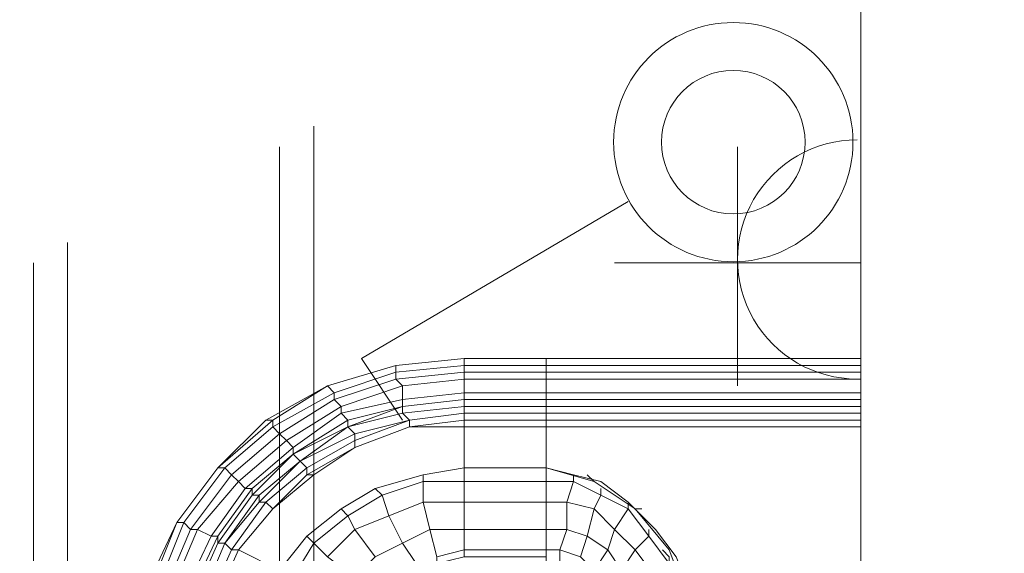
# Model space of a CAD drawing. Header units: millimetres. Extents: x 413 to 305578, y 115 to 38116.
# Tile 174 of 194: x 111873 to 112446, y 15827 to 16137. Entities that reach past the tile are written whole.
import ezdxf

# ---------------------------------------------------------------- set-up
doc = ezdxf.new("R2010")
doc.units = ezdxf.units.MM
doc.layers.add('PDF _PD-Socket', color=1, linetype='Continuous')
for name, color, linetype, true_color in [('PDF _PD-Switches', 7, 'Continuous', 0x37dd00), ('PDF$_59-60$-$Floor$Plan$-$В_Этаж$02_Сводный$A-DETL-MBND', 7, 'Continuous', 0xdd3700), ('PDF$_V$line_ifc_RVT-1-В_Этаж$02_Сводный$A-PART', 7, 'Continuous', 0xdcdcdc), ('PDF$_V$line_ifc_RVT-1-В_Этаж$02_Сводный$A-WALL', 7, 'Continuous', 0xdcdcdc), ('PDF$_V$line_ifc_RVT-1-В_Этаж$02_Сводный$M-EQPM', 7, 'Continuous', 0xbababa)]:
    doc.layers.add(name, color=color, linetype=linetype, true_color=true_color)

msp = doc.modelspace()

# ---------------------------------------------------------------- linework, layer by layer
at = {"layer": 'PDF _PD-Socket', "lineweight": 0}
for points in [[(112291.11, 15924.05), (112291.11, 16063.32)], [(112362.74, 15924.05), (112362.74, 16063.32)], [(112362.74, 15995.68), (112219.49, 15995.68)]]:
    msp.add_lwpolyline(points, dxfattribs=at)
msp.add_arc((112360.75, 15997.67), 69.64, 89.99977, 270.00023, dxfattribs=at)
at = {"layer": 'PDF _PD-Switches', "lineweight": 0}
msp.add_lwpolyline([(112227.45, 16031.49), (112072.26, 15939.97), (112096.13, 15904.15)], dxfattribs=at)
for radius in [69.64, 41.78]:
    msp.add_circle((112288.58, 16065.96), radius, dxfattribs=at)
at = {"layer": 'PDF$_59-60$-$Floor$Plan$-$В_Этаж$02_Сводный$A-DETL-MBND', "color": 150, "lineweight": 0, "true_color": 0x007fff}
for points in [[(112044.4, 15661.42), (112044.4, 15713.15), (112044.4, 15792.74), (112044.4, 16075.26)], [(112024.51, 16063.32), (112024.51, 15792.74), (112024.51, 15713.15), (112024.51, 15661.42)]]:
    msp.add_lwpolyline(points, dxfattribs=at)
at = {"layer": 'PDF$_59-60$-$Floor$Plan$-$В_Этаж$02_Сводный$A-DETL-MBND', "color": 220, "lineweight": 0, "true_color": 0xff00bf}
for points in [[(111901.15, 15804.67), (111901.15, 16007.61)], [(111881.26, 15995.68), (111881.26, 15804.67)]]:
    msp.add_lwpolyline(points, dxfattribs=at)
at = {"layer": 'PDF$_V$line_ifc_RVT-1-В_Этаж$02_Сводный$A-PART', "lineweight": 0}
msp.add_lwpolyline([(112362.74, 16377.68), (112362.74, 14941.19), (112661.18, 14941.19), (112661.18, 17213.31), (112446.3, 17213.31), (112446.3, 18757.24), (112362.74, 18757.24), (112362.74, 16417.47)], dxfattribs=at)
at = {"layer": 'PDF$_V$line_ifc_RVT-1-В_Этаж$02_Сводный$A-WALL', "lineweight": 0}
msp.add_lwpolyline([(112362.74, 16377.68), (112362.74, 14941.19), (112661.18, 14941.19), (112661.18, 14837.73), (111781.78, 14837.73), (111781.78, 14941.19), (112661.18, 14941.19), (112661.18, 17213.31), (112446.3, 17213.31), (112446.3, 18757.24), (112362.74, 18757.24), (112362.74, 16417.47)], dxfattribs=at)
at = {"layer": 'PDF$_V$line_ifc_RVT-1-В_Этаж$02_Сводный$M-EQPM', "lineweight": 0}
for points in [[(111968.8, 15756.92), (112000.63, 15828.55), (111996.65, 15828.55), (111992.67, 15832.53), (111988.69, 15832.53), (111988.69, 15836.51), (111984.72, 15836.51), (111976.76, 15840.49), (111972.78, 15840.49), (111968.8, 15844.47), (111964.82, 15844.47), (111988.69, 15876.3), (111964.82, 15844.47), (111988.69, 15876.3), (112016.55, 15904.15), (112052.36, 15924.05), (112092.15, 15935.99), (112131.95, 15939.97), (112092.15, 15935.99), (112131.95, 15939.97), (112131.95, 15935.99), (112131.95, 15932.01), (112131.95, 15928.03), (112131.95, 15920.07), (112131.95, 15916.09), (112131.95, 15912.11), (112131.95, 15908.13), (112100.11, 15904.15), (112096.13, 15908.13), (112096.13, 15912.11), (112131.95, 15916.09), (112131.95, 15920.07), (112096.13, 15916.09), (112096.13, 15912.11), (112131.95, 15916.09), (112179.7, 15916.09), (112179.7, 15912.11), (112362.74, 15912.11)], [(112362.74, 15935.99), (112179.7, 15935.99), (112179.7, 15939.97), (112131.95, 15939.97), (112179.7, 15939.97), (112179.7, 15935.99), (112131.95, 15935.99), (112131.95, 15939.97), (112092.15, 15935.99), (112092.15, 15932.01), (112131.95, 15935.99)], [(112362.74, 15932.01), (112179.7, 15932.01), (112179.7, 15935.99), (112179.7, 15932.01), (112131.95, 15932.01), (112131.95, 15935.99), (112092.15, 15932.01), (112092.15, 15928.03), (112131.95, 15932.01)], [(112092.15, 15935.99), (112092.15, 15935.99)], [(112092.15, 15935.99), (112092.15, 15935.99)], [(112131.95, 15939.97), (112131.95, 15939.97)], [(112131.95, 15939.97), (112131.95, 15939.97)], [(112179.7, 15939.97), (112179.7, 15939.97)], [(112179.7, 15939.97), (112179.7, 15939.97)], [(111936.97, 15764.88), (111968.8, 15844.47), (111992.67, 15876.3), (111996.65, 15872.32), (112024.51, 15896.2), (112020.53, 15900.17), (111992.67, 15876.3), (112020.53, 15900.17), (112024.51, 15896.2), (112056.34, 15916.09), (112060.32, 15912.11), (112096.13, 15924.05), (112092.15, 15928.03), (112056.34, 15916.09), (112056.34, 15920.07), (112020.53, 15900.17), (112020.53, 15904.15), (112016.55, 15904.15), (112052.36, 15924.05), (112056.34, 15920.07), (112092.15, 15932.01), (112092.15, 15928.03), (112056.34, 15916.09), (112024.51, 15896.2), (112028.49, 15892.22), (112060.32, 15912.11), (112060.32, 15908.13), (112096.13, 15916.09), (112060.32, 15908.13), (112060.32, 15912.11), (112028.49, 15892.22), (112032.47, 15888.24), (112032.47, 15884.26), (112008.59, 15860.38), (112008.59, 15864.36), (112032.47, 15884.26), (112036.45, 15880.28), (112032.47, 15884.26), (112064.3, 15900.17), (112064.3, 15904.15), (112096.13, 15912.11), (112096.13, 15916.09), (112096.13, 15924.05), (112060.32, 15912.11), (112056.34, 15916.09), (112056.34, 15920.07), (112020.53, 15900.17), (112020.53, 15904.15), (111988.69, 15876.3), (111992.67, 15876.3), (111996.65, 15872.32), (111972.78, 15840.49), (111968.8, 15844.47), (111936.97, 15764.88)], [(112362.74, 15928.03), (112179.7, 15928.03), (112179.7, 15932.01), (112179.7, 15928.03), (112131.95, 15928.03), (112131.95, 15932.01), (112092.15, 15928.03), (112096.13, 15924.05), (112131.95, 15928.03)], [(112052.36, 15924.05), (112052.36, 15924.05)], [(112052.36, 15924.05), (112052.36, 15924.05)], [(112362.74, 15920.07), (112179.7, 15920.07), (112179.7, 15928.03), (112179.7, 15920.07), (112131.95, 15920.07), (112131.95, 15928.03), (112096.13, 15924.05), (112096.13, 15916.09), (112131.95, 15920.07)], [(112362.74, 15916.09), (112179.7, 15916.09), (112179.7, 15920.07), (112179.7, 15916.09), (112179.7, 15912.11), (112131.95, 15912.11), (112131.95, 15916.09), (112096.13, 15912.11), (112096.13, 15908.13), (112131.95, 15912.11)], [(112131.95, 15916.09), (112096.13, 15912.11)], [(112131.95, 15916.09), (112131.95, 15916.09)], [(112131.95, 15916.09), (112131.95, 15916.09)], [(112179.7, 15916.09), (112179.7, 15916.09)], [(112179.7, 15916.09), (112179.7, 15916.09)], [(112362.74, 15904.15), (112179.7, 15904.15), (112179.7, 15908.13), (112131.95, 15908.13), (112131.95, 15912.11), (112096.13, 15908.13), (112064.3, 15900.17), (112096.13, 15912.11), (112064.3, 15904.15), (112060.32, 15908.13), (112032.47, 15888.24), (112004.61, 15864.36), (112000.63, 15868.34), (111996.65, 15872.32), (111972.78, 15840.49), (111940.94, 15764.88)], [(112096.13, 15912.11), (112064.3, 15900.17)], [(112096.13, 15912.11), (112096.13, 15912.11)], [(112096.13, 15912.11), (112096.13, 15912.11)], [(112131.95, 15908.13), (112100.11, 15904.15)], [(112179.7, 15908.13), (112131.95, 15908.13)], [(112131.95, 15908.13), (112131.95, 15908.13)], [(112131.95, 15904.15), (112131.95, 15908.13)], [(112131.95, 15908.13), (112131.95, 15904.15)], [(112131.95, 15908.13), (112131.95, 15908.13)], [(112179.7, 15908.13), (112179.7, 15908.13)], [(112179.7, 15908.13), (112179.7, 15908.13)], [(112179.7, 15908.13), (112179.7, 15904.15)], [(112064.3, 15904.15), (112032.47, 15884.26)], [(112064.3, 15904.15), (112064.3, 15900.17)], [(112100.11, 15904.15), (112068.28, 15896.2)], [(112100.11, 15904.15), (112100.11, 15900.17)], [(112100.11, 15904.15), (112100.11, 15900.17)], [(112131.95, 15904.15), (112100.11, 15900.17)], [(112100.11, 15904.15), (112100.11, 15904.15)], [(112100.11, 15904.15), (112100.11, 15904.15)], [(112179.7, 15904.15), (112131.95, 15904.15)], [(112179.7, 15900.17), (112179.7, 15904.15)], [(112179.7, 15904.15), (112179.7, 15900.17)], [(112064.3, 15900.17), (112032.47, 15884.26)], [(112064.3, 15900.17), (112036.45, 15880.28)], [(112064.3, 15900.17), (112036.45, 15880.28)], [(112068.28, 15896.2), (112036.45, 15880.28)], [(112068.28, 15896.2), (112036.45, 15880.28)], [(112116.03, 15824.57), (112112.05, 15840.49), (112096.13, 15832.53), (112088.17, 15848.45), (112068.28, 15840.49), (112064.3, 15848.45), (112044.4, 15832.53), (112064.3, 15848.45), (112084.2, 15860.38), (112088.17, 15848.45), (112108.07, 15856.4), (112108.07, 15868.34), (112084.2, 15860.38), (112108.07, 15868.34), (112108.07, 15872.32), (112108.07, 15868.34), (112131.95, 15868.34), (112131.95, 15876.3), (112179.7, 15876.3), (112179.7, 15900.17)], [(112064.3, 15900.17), (112068.28, 15896.2)], [(112064.3, 15900.17), (112064.3, 15900.17)], [(112064.3, 15900.17), (112064.3, 15900.17)], [(112100.11, 15900.17), (112068.28, 15888.24)], [(112100.11, 15900.17), (112068.28, 15888.24)], [(112068.28, 15896.2), (112068.28, 15892.22)], [(112068.28, 15896.2), (112068.28, 15892.22)], [(112100.11, 15900.17), (112100.11, 15900.17)], [(112131.95, 15900.17), (112100.11, 15900.17)], [(112100.11, 15900.17), (112100.11, 15900.17)], [(112131.95, 15900.17), (112100.11, 15900.17)], [(112100.11, 15900.17), (112100.11, 15900.17)], [(112100.11, 15900.17), (112100.11, 15900.17)], [(112131.95, 15900.17), (112100.11, 15900.17)], [(112263.26, 15796.72), (112251.32, 15828.55), (112231.43, 15852.42), (112207.55, 15868.34), (112179.7, 15876.3), (112179.7, 15900.17), (112131.95, 15900.17), (112131.95, 15876.3), (112131.95, 15868.34), (112131.95, 15856.4), (112131.95, 15840.49), (112131.95, 15828.55), (112131.95, 15824.57)], [(112131.95, 15876.3), (112131.95, 15900.17)], [(112131.95, 15900.17), (112131.95, 15900.17)], [(112131.95, 15900.17), (112131.95, 15900.17)], [(111964.82, 15756.92), (111996.65, 15828.55), (112000.63, 15828.55), (112020.53, 15852.42), (112016.55, 15856.4), (112040.42, 15876.3), (112040.42, 15872.32), (112068.28, 15888.24), (112068.28, 15892.22), (112040.42, 15876.3), (112068.28, 15892.22), (112068.28, 15888.24), (112044.4, 15872.32), (112020.53, 15852.42), (112044.4, 15872.32), (112020.53, 15852.42), (112000.63, 15828.55), (112024.51, 15816.61), (112040.42, 15836.51), (112044.4, 15832.53), (112032.47, 15812.63)], [(111988.69, 15832.53), (111988.69, 15836.51), (111952.88, 15760.9), (111956.86, 15760.9), (111960.84, 15756.92), (111992.67, 15832.53), (112012.57, 15860.38), (112012.57, 15856.4), (111992.67, 15832.53), (112012.57, 15860.38), (112008.59, 15860.38), (112032.47, 15884.26), (112008.59, 15864.36), (111988.69, 15836.51), (111984.72, 15836.51), (111948.9, 15760.9), (111984.72, 15836.51), (112004.61, 15864.36), (111984.72, 15836.51)], [(112032.47, 15884.26), (112032.47, 15884.26)], [(112032.47, 15884.26), (112032.47, 15884.26)], [(112068.28, 15888.24), (112040.42, 15872.32)], [(112068.28, 15888.24), (112044.4, 15872.32)], [(112068.28, 15888.24), (112068.28, 15888.24)], [(112068.28, 15888.24), (112068.28, 15888.24)], [(112068.28, 15888.24), (112068.28, 15888.24)], [(112068.28, 15888.24), (112068.28, 15888.24)], [(111964.82, 15756.92), (111996.65, 15828.55), (112016.55, 15856.4), (112020.53, 15852.42), (112040.42, 15872.32), (112040.42, 15876.3), (112036.45, 15880.28), (112012.57, 15860.38), (112012.57, 15856.4), (112036.45, 15880.28), (112012.57, 15860.38), (112008.59, 15860.38), (111988.69, 15832.53), (111956.86, 15760.9)], [(112036.45, 15880.28), (112012.57, 15856.4)], [(112036.45, 15880.28), (112040.42, 15876.3)], [(112036.45, 15880.28), (112036.45, 15880.28)], [(112036.45, 15880.28), (112036.45, 15880.28)], [(111932.99, 15764.88), (111964.82, 15844.47), (111968.8, 15844.47), (111992.67, 15876.3), (111988.69, 15876.3), (111964.82, 15844.47), (111929.01, 15768.86)], [(111988.69, 15876.3), (111988.69, 15876.3)], [(111988.69, 15876.3), (111988.69, 15876.3)], [(112040.42, 15876.3), (112016.55, 15856.4)], [(112040.42, 15872.32), (112020.53, 15852.42)], [(112044.4, 15872.32), (112020.53, 15852.42)], [(112040.42, 15872.32), (112044.4, 15872.32)], [(112040.42, 15872.32), (112044.4, 15872.32)], [(112044.4, 15872.32), (112044.4, 15872.32)], [(112044.4, 15872.32), (112044.4, 15872.32)], [(112044.4, 15872.32), (112044.4, 15872.32)], [(112044.4, 15872.32), (112044.4, 15872.32)], [(112255.3, 15661.42), (112255.3, 15760.9), (112263.26, 15760.9), (112267.24, 15760.9), (112267.24, 15780.8), (112263.26, 15804.67), (112255.3, 15824.57), (112243.36, 15840.49), (112227.45, 15856.4), (112211.53, 15868.34), (112195.61, 15872.32), (112179.7, 15876.3), (112179.7, 15868.34), (112131.95, 15868.34), (112108.07, 15868.34), (112108.07, 15856.4), (112131.95, 15856.4)], [(112179.7, 15876.3), (112179.7, 15868.34), (112179.7, 15856.4), (112131.95, 15856.4), (112108.07, 15856.4), (112112.05, 15840.49), (112131.95, 15840.49)], [(112131.95, 15876.3), (112131.95, 15876.3)], [(112195.61, 15872.32), (112195.61, 15868.34), (112179.7, 15868.34), (112179.7, 15856.4), (112179.7, 15840.49), (112179.7, 15828.55), (112179.7, 15824.57), (112179.7, 15808.65), (112179.7, 15796.72), (112179.7, 15780.8), (112183.68, 15780.8), (112187.65, 15776.82), (112191.63, 15772.84), (112203.57, 15780.8), (112211.53, 15788.76), (112219.49, 15792.74), (112223.47, 15796.72), (112231.43, 15804.67), (112243.36, 15812.63), (112251.32, 15820.59), (112259.28, 15800.69), (112259.28, 15804.67)], [(112207.55, 15868.34), (112203.57, 15872.32)], [(112000.63, 15868.34), (111976.76, 15840.49)], [(112000.63, 15868.34), (111976.76, 15840.49)], [(112131.95, 15824.57), (112131.95, 15828.55), (112131.95, 15840.49), (112131.95, 15856.4), (112131.95, 15868.34)], [(112187.65, 15820.59), (112187.65, 15828.55), (112191.63, 15840.49), (112191.63, 15856.4), (112195.61, 15868.34), (112211.53, 15860.38), (112211.53, 15864.36)], [(111988.69, 15832.53), (112008.59, 15860.38), (112008.59, 15864.36), (111988.69, 15836.51), (111952.88, 15760.9)], [(112012.57, 15856.4), (112016.55, 15856.4)], [(112231.43, 15657.44), (112231.43, 15760.9), (112243.36, 15760.9), (112255.3, 15760.9), (112255.3, 15780.8), (112251.32, 15796.72), (112243.36, 15812.63), (112231.43, 15828.55), (112219.49, 15840.49), (112207.55, 15852.42), (112191.63, 15856.4), (112179.7, 15856.4), (112179.7, 15840.49), (112131.95, 15840.49), (112112.05, 15840.49), (112116.03, 15824.57), (112131.95, 15828.55)], [(112199.59, 15824.57), (112203.57, 15836.51), (112207.55, 15852.42), (112211.53, 15860.38), (112227.45, 15852.42), (112227.45, 15856.4)], [(112020.53, 15852.42), (112000.63, 15828.55)], [(112020.53, 15852.42), (112000.63, 15828.55)], [(112020.53, 15852.42), (112000.63, 15828.55)], [(112020.53, 15852.42), (112000.63, 15828.55)], [(112020.53, 15852.42), (112000.63, 15828.55)], [(112020.53, 15852.42), (112000.63, 15828.55)], [(112020.53, 15852.42), (112020.53, 15852.42)], [(112020.53, 15852.42), (112020.53, 15852.42)], [(112020.53, 15852.42), (112020.53, 15852.42)], [(112020.53, 15852.42), (112020.53, 15852.42)], [(112020.53, 15852.42), (112020.53, 15852.42)], [(112020.53, 15852.42), (112020.53, 15852.42)], [(112104.09, 15820.59), (112096.13, 15832.53), (112080.22, 15824.57), (112068.28, 15840.49), (112052.36, 15824.57), (112044.4, 15832.53), (112040.42, 15836.51), (112060.32, 15852.42), (112040.42, 15836.51), (112024.51, 15816.61)], [(112239.38, 15840.49), (112239.38, 15836.51), (112227.45, 15852.42), (112219.49, 15840.49), (112215.51, 15828.55), (112207.55, 15816.61), (112203.57, 15812.63), (112199.59, 15800.69), (112195.61, 15788.76), (112187.65, 15776.82), (112179.7, 15764.88), (112179.7, 15760.9), (112179.7, 15764.88), (112179.7, 15760.9), (112183.68, 15760.9), (112179.7, 15760.9), (112183.68, 15760.9), (112179.7, 15760.9)], [(112235.41, 15852.42), (112231.43, 15852.42)], [(111932.99, 15764.88), (111964.82, 15844.47), (111929.01, 15768.86)], [(111964.82, 15844.47), (111964.82, 15844.47)], [(111984.72, 15836.51), (111976.76, 15840.49), (111944.92, 15764.88), (111976.76, 15840.49), (111972.78, 15840.49), (111940.94, 15764.88), (111944.92, 15764.88), (111948.9, 15760.9), (111944.92, 15764.88), (111929.01, 15681.32), (111932.99, 15681.32), (111929.01, 15681.32), (111929.01, 15597.76), (111944.92, 15518.17), (111940.94, 15518.17), (111972.78, 15438.59), (111996.65, 15410.73), (111992.67, 15406.75), (112020.53, 15378.9), (112052.36, 15359), (112092.15, 15343.09), (112092.15, 15347.07), (112092.15, 15343.09), (112131.95, 15339.11)], [(112227.45, 15653.46), (112227.45, 15760.9), (112231.43, 15760.9), (112243.36, 15760.9), (112239.38, 15776.82), (112235.41, 15792.74), (112231.43, 15804.67), (112223.47, 15816.61), (112215.51, 15828.55), (112203.57, 15836.51), (112191.63, 15840.49), (112179.7, 15840.49), (112179.7, 15828.55), (112131.95, 15828.55), (112116.03, 15824.57), (112116.03, 15820.59), (112131.95, 15824.57)], [(111960.84, 15756.92), (111992.67, 15832.53), (111960.84, 15756.92)], [(111992.67, 15832.53), (111992.67, 15832.53)], [(111992.67, 15832.53), (111992.67, 15832.53)], [(112032.47, 15812.63), (112044.4, 15832.53), (112052.36, 15824.57)], [(112096.13, 15832.53), (112080.22, 15824.57)], [(112096.13, 15832.53), (112104.09, 15820.59)], [(112267.24, 15780.8), (112263.26, 15780.8), (112259.28, 15800.69), (112251.32, 15796.72), (112235.41, 15792.74), (112227.45, 15784.78), (112223.47, 15784.78), (112215.51, 15780.8), (112203.57, 15772.84), (112191.63, 15768.86), (112191.63, 15772.84), (112179.7, 15760.9), (112179.7, 15764.88), (112191.63, 15772.84), (112199.59, 15784.78), (112207.55, 15796.72), (112211.53, 15804.67), (112215.51, 15808.65), (112223.47, 15816.61), (112231.43, 15828.55), (112239.38, 15836.51), (112251.32, 15820.59), (112251.32, 15824.57), (112247.34, 15828.55)], [(111968.8, 15756.92), (112000.63, 15828.55), (111968.8, 15756.92), (112000.63, 15828.55), (111968.8, 15756.92), (112000.63, 15828.55), (111968.8, 15756.92), (112000.63, 15828.55), (112024.51, 15816.61)], [(112000.63, 15828.55), (112000.63, 15828.55)], [(112000.63, 15828.55), (112000.63, 15828.55)], [(112000.63, 15828.55), (112000.63, 15828.55)], [(112000.63, 15828.55), (112000.63, 15828.55)], [(112000.63, 15828.55), (112000.63, 15828.55)], [(112000.63, 15828.55), (112000.63, 15828.55)], [(112219.49, 15653.46), (112219.49, 15760.9), (112227.45, 15760.9), (112231.43, 15760.9), (112231.43, 15772.84), (112227.45, 15784.78), (112223.47, 15796.72), (112215.51, 15808.65), (112207.55, 15816.61), (112199.59, 15824.57), (112187.65, 15828.55), (112179.7, 15828.55), (112179.7, 15824.57), (112131.95, 15824.57), (112116.03, 15820.59), (112120.01, 15808.65), (112131.95, 15808.65)]]:
    msp.add_lwpolyline(points, dxfattribs=at)
for points in [[(112092.15, 15932.01), (112056.34, 15920.07), (112052.36, 15924.05), (112020.53, 15904.15), (112052.36, 15924.05), (112092.15, 15935.99), (112052.36, 15924.05), (112092.15, 15935.99)], [(112179.7, 15939.97), (112362.74, 15939.97)], [(112000.63, 15868.34), (112028.49, 15892.22), (112032.47, 15888.24), (112060.32, 15908.13), (112064.3, 15904.15), (112032.47, 15884.26), (112032.47, 15888.24), (112004.61, 15864.36), (112008.59, 15864.36), (112004.61, 15864.36)], [(112068.28, 15896.2), (112100.11, 15904.15), (112131.95, 15908.13), (112100.11, 15904.15), (112068.28, 15892.22), (112100.11, 15904.15), (112096.13, 15908.13), (112064.3, 15900.17)], [(112179.7, 15908.13), (112362.74, 15908.13), (112179.7, 15908.13), (112179.7, 15912.11)], [(111988.69, 15876.3), (112020.53, 15904.15), (112016.55, 15904.15)], [(112131.95, 15900.17), (112131.95, 15904.15), (112100.11, 15900.17), (112068.28, 15888.24), (112100.11, 15900.17), (112068.28, 15888.24), (112100.11, 15900.17)], [(112000.63, 15868.34), (112028.49, 15892.22), (112024.51, 15896.2), (111996.65, 15872.32)], [(112179.7, 15900.17), (112362.74, 15900.17)], [(112044.4, 15872.32), (112068.28, 15888.24)], [(112020.53, 15852.42), (112044.4, 15872.32)], [(112088.17, 15848.45), (112108.07, 15856.4), (112112.05, 15840.49), (112096.13, 15832.53), (112088.17, 15848.45), (112068.28, 15840.49), (112064.3, 15848.45), (112060.32, 15852.42), (112064.3, 15848.45), (112084.2, 15860.38), (112080.22, 15864.36), (112108.07, 15872.32), (112080.22, 15864.36), (112084.2, 15860.38)], [(112131.95, 15876.3), (112108.07, 15872.32)], [(112080.22, 15864.36), (112060.32, 15852.42)], [(111996.65, 15828.55), (111992.67, 15832.53), (111960.84, 15756.92), (111956.86, 15760.9), (111988.69, 15832.53), (111992.67, 15832.53), (112012.57, 15856.4), (112016.55, 15856.4)], [(112052.36, 15824.57), (112068.28, 15812.63), (112080.22, 15824.57), (112068.28, 15840.49)]]:
    msp.add_lwpolyline(points, close=True, dxfattribs=at)

doc.saveas('drawing.dxf')
